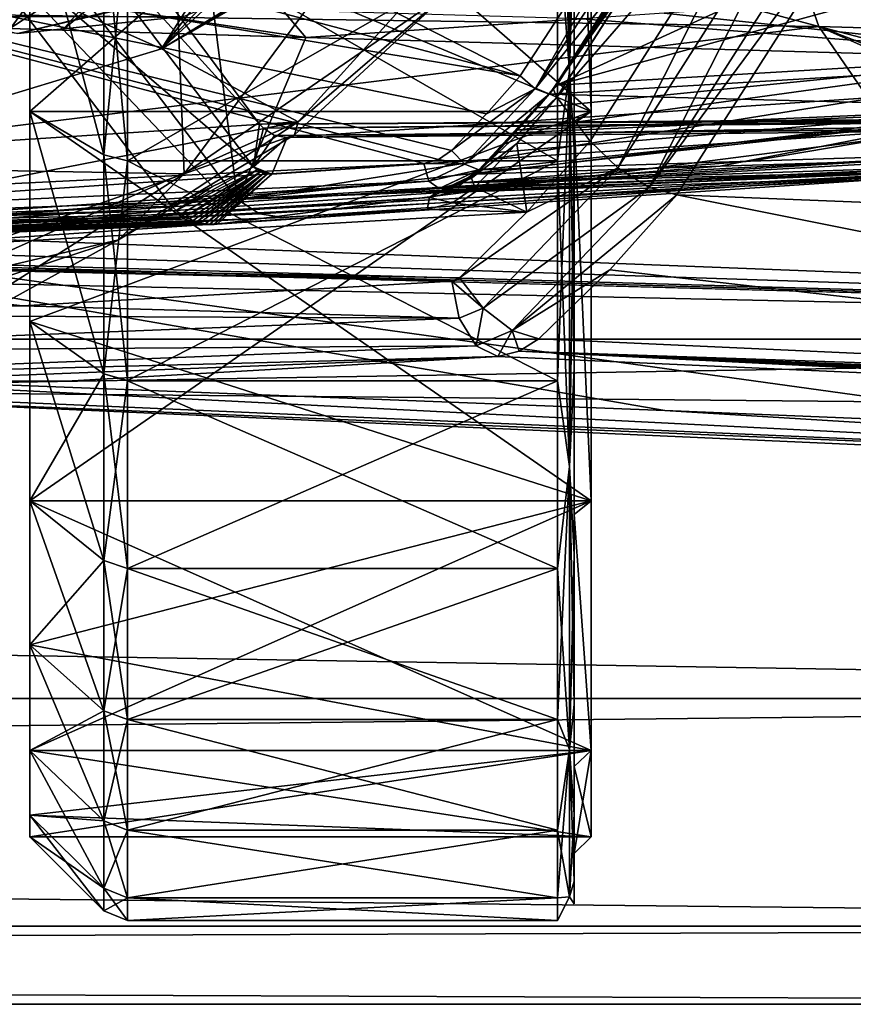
# Model space of a CAD drawing. Header units: metres. Extents: x -150 to 307, y -550 to 84.
# Tile 169 of 256: x 97 to 107, y -23 to -11. Entities that reach past the tile are written whole.
import ezdxf

# ---------------------------------------------------------------- set-up
doc = ezdxf.new("R2010")
doc.units = ezdxf.units.M
doc.layers.add('solid_26006363', color=7, linetype='CONTINUOUS')

msp = doc.modelspace()

# ---------------------------------------------------------------- linework, layer by layer
at = {"layer": 'solid_26006363'}
for points in [[(104.698837, -5.847626, 804.495178), (86.507797, -5.938193, 778.38385), (106.619911, -11.329958, 803.180359)], [(104.698837, -5.847626, 804.495178), (106.619911, -11.329958, 803.180359), (124.788193, -11.85795, 829.565735)], [(104.698837, -5.847626, 804.495178), (124.788193, -11.85795, 829.565735), (123.135315, -6.121539, 830.866577)], [(106.619911, -11.329958, 803.180359), (86.507797, -5.938193, 778.38385), (88.56266, -11.073714, 776.937439)], [(103.641418, -6.181613, -21.052639), (103.5, -9.987797, -19.60214), (103.641418, -11.862428, -18.458298)], [(103.641418, -11.862428, 18.458298), (103.5, -6.79837, 20.923244), (103.641418, -6.181613, 21.052639)], [(103.641418, -11.862428, 18.458298), (103.641418, -6.181613, 21.052639), (103.699997, -9.880557, 19.431665)], [(103.641418, -6.181613, -21.052639), (103.641418, -11.862428, -18.458298), (103.699997, -6.716855, -20.738131)], [(103.900002, -12.343491, -16.989357), (97.199997, -9.5338, -18.711138), (97.199997, -6.489357, -19.972187)], [(103.900002, -12.343491, -16.989357), (97.199997, -6.489357, -19.972187), (103.900002, -6.489357, -19.972187)], [(103.900002, -6.489357, 19.972187), (97.199997, -9.5338, 18.711138), (97.199997, -12.343491, 16.989357)], [(103.900002, -6.489357, 19.972187), (97.199997, -12.343491, 16.989357), (103.900002, -12.343491, 16.989357)], [(103.900002, -6.489357, 19.972187), (103.900002, -12.343491, 16.989357), (103.699997, -6.552515, 20.161243)], [(103.900002, -12.343491, -16.989357), (103.900002, -6.489357, -19.972187), (103.699997, -6.55251, -20.161245)], [(103.699997, -12.459283, -17.152071), (103.699997, -6.55251, -20.161245), (103.699997, -9.879898, -19.432001)], [(103.900002, -12.343491, -16.989357), (103.699997, -6.55251, -20.161245), (103.699997, -12.459283, -17.152071)], [(103.699997, -6.552515, 20.161243), (103.699997, -12.459287, 17.152067), (103.699997, -6.717585, 20.737907)], [(103.900002, -12.343491, 16.989357), (103.699997, -12.459287, 17.152067), (103.699997, -6.552515, 20.161243)], [(103.641418, -11.862428, 18.458298), (103.5, -9.98779, 19.602144), (103.5, -6.79837, 20.923244)], [(103.641418, -11.862428, -18.458298), (103.699997, -9.879898, -19.432001), (103.699997, -6.716855, -20.738131)], [(103.699997, -12.459287, 17.152067), (103.699997, -9.880557, 19.431665), (103.699997, -6.717585, 20.737907)], [(100.895294, -8.254081, 760.578125), (97.475922, -11.018081, 762.986877), (98.773369, -11.596794, 762.592346)], [(101.315811, -8.327888, 760.566589), (100.895294, -8.254081, 760.578125), (98.773369, -11.596794, 762.592346)], [(101.787712, -8.42221, 760.432129), (101.315811, -8.327888, 760.566589), (98.773369, -11.596794, 762.592346)], [(105.727646, -8.515847, 764.059875), (103.490166, -12.028956, 765.626526), (111.697891, -8.274549, 773.352417)], [(103.490166, -12.028956, 765.626526), (110.70253, -10.067266, 774.049377), (111.697891, -8.274549, 773.352417)], [(112.30117, -8.324472, 774.483582), (110.081711, -11.735988, 776.03772), (105.036957, -9.842223, 764.693237)], [(101.787712, -8.42221, 760.432129), (98.773369, -11.596794, 762.592346), (102.134964, -8.5, 760.238525)], [(99.005363, -9.847239, 768.533752), (105.309853, -8.45408, 764.119324), (103.056198, -11.91855, 765.697327)], [(103.232529, -12.074918, 765.687012), (103.056198, -11.91855, 765.697327), (105.309853, -8.45408, 764.119324)], [(105.515839, -8.564976, 764.088196), (103.232529, -12.074918, 765.687012), (105.309853, -8.45408, 764.119324)], [(98.773369, -11.596794, 762.592346), (103.834358, -8.622005, 759.048584), (103.851013, -8.5, 759.036926)], [(102.134964, -8.5, 760.238525), (98.773369, -11.596794, 762.592346), (103.851013, -8.5, 759.036926)], [(105.036957, -9.842223, 764.693237), (103.232529, -12.074918, 765.687012), (105.515839, -8.564976, 764.088196)], [(105.727646, -8.515847, 764.059875), (105.204956, -9.494424, 764.260437), (103.447899, -12.072892, 765.490784)], [(105.727646, -8.515847, 764.059875), (103.447899, -12.072892, 765.490784), (103.490166, -12.028956, 765.626526)], [(98.773369, -11.596794, 762.592346), (103.782806, -8.739985, 759.084656), (103.834358, -8.622005, 759.048584)], [(103.49353, -12.17377, 765.391113), (105.75766, -8.619045, 763.805725), (106.254318, -8.991165, 763.458008)], [(105.204956, -9.494424, 764.260437), (105.75766, -8.619045, 763.805725), (103.49353, -12.17377, 765.391113)], [(96.555527, -8.763413, 745.999084), (98.876656, -8.762123, 747.941223), (95.729393, -13.028638, 750.145203)], [(99.044739, -13.087212, 755.014038), (95.729393, -13.028638, 750.145203), (98.876656, -8.762123, 747.941223)], [(97.332664, -8.979032, 784.84259), (139.787704, -8.738824, 844.927734), (141.867401, -12.140668, 842.565491)], [(98.773369, -11.596794, 762.592346), (100.405548, -12.466774, 761.449463), (103.782806, -8.739985, 759.084656)], [(99.044739, -13.087212, 755.014038), (98.876656, -8.762123, 747.941223), (102.254349, -8.762122, 752.766846)], [(102.225456, -10.895969, 759.651978), (99.044739, -13.087212, 755.014038), (102.254349, -8.762122, 752.766846)], [(103.782806, -8.739985, 759.084656), (100.405548, -12.466774, 761.449463), (102.225456, -10.895969, 759.651978)], [(97.100906, -9.371071, 785.004883), (97.332664, -8.979032, 784.84259), (99.943481, -12.493984, 783.014465)], [(97.332664, -8.979032, 784.84259), (141.867401, -12.140668, 842.565491), (130.883591, -12.245131, 826.938782)], [(97.332664, -8.979032, 784.84259), (130.883591, -12.245131, 826.938782), (119.901955, -12.349877, 811.314453)], [(99.943481, -12.493984, 783.014465), (97.332664, -8.979032, 784.84259), (119.901955, -12.349877, 811.314453)], [(103.49353, -12.17377, 765.391113), (106.254318, -8.991165, 763.458008), (103.891624, -12.698637, 765.112366)], [(103.891624, -12.698637, 765.112366), (106.254318, -8.991165, 763.458008), (104.221001, -13.016953, 765.028748)], [(106.254318, -8.991165, 763.458008), (106.64328, -9.215599, 763.332642), (104.221001, -13.016953, 765.028748)], [(104.221001, -13.016953, 765.028748), (106.64328, -9.215599, 763.332642), (104.595566, -13.250193, 765.163635)], [(106.64328, -9.215599, 763.332642), (107.065857, -9.382083, 763.439575), (104.595566, -13.250193, 765.163635)], [(96.022949, -9.710319, 784.327942), (97.100906, -9.371071, 785.004883), (99.869354, -13.004766, 783.066406)], [(99.869354, -13.004766, 783.066406), (97.100906, -9.371071, 785.004883), (99.943481, -12.493984, 783.014465)], [(104.595566, -13.250193, 765.163635), (107.065857, -9.382083, 763.439575), (107.407341, -9.442935, 763.746277)], [(105.204956, -9.494424, 764.260437), (103.49353, -12.17377, 765.391113), (103.447899, -12.072892, 765.490784)], [(104.595566, -13.250193, 765.163635), (107.407341, -9.442935, 763.746277), (104.922707, -13.337884, 765.480408)], [(122.403435, -14.038548, 791.179749), (104.922707, -13.337884, 765.480408), (107.407341, -9.442935, 763.746277)], [(-127.5, -15.061794, 17.382242), (127.5, -9.554543, 20.921537), (-0.431443, -11.598684, 19.861282)], [(-127.5, -15.061794, 17.382242), (127.5, -15.061793, 17.382244), (127.5, -9.554543, 20.921537)], [(-127.5, -9.554543, -20.921537), (0.428403, -11.615707, -19.851332), (127.5, -15.061794, -17.382242)], [(-127.5, -15.061792, -17.382244), (-127.5, -9.554543, -20.921537), (127.5, -15.061794, -17.382242)], [(127.5, -9.554543, 20.921537), (1.332954, -11.532258, 19.899925), (-0.431443, -11.598684, 19.861282)], [(127.5, -9.554543, 20.921537), (1.549345, -11.506771, 19.914673), (1.332954, -11.532258, 19.899925)], [(127.5, -9.554543, 20.921537), (3.120887, -11.209076, 20.08374), (1.549345, -11.506771, 19.914673)], [(127.5, -9.554543, -20.921537), (127.5, -15.061794, -17.382242), (5.541075, -10.324863, -20.552303)], [(98.08284, -12.862312, -17.703665), (97.199997, -9.5338, -18.711138), (97.199997, -12.343491, -16.989357)], [(103.900002, -12.343491, -16.989357), (97.199997, -12.343491, -16.989357), (97.199997, -9.5338, -18.711138)], [(98.08284, -12.862312, -17.703665), (98.08284, -9.934465, -19.497826), (97.199997, -9.5338, -18.711138)], [(97.199997, -9.5338, 18.711138), (98.08284, -9.934557, 19.49778), (98.08284, -12.862428, 17.703581)], [(97.199997, -12.343491, 16.989357), (97.199997, -9.5338, 18.711138), (98.08284, -12.862428, 17.703581)], [(89.412949, -9.662644, 775.250427), (102.652519, -12.373095, 765.97998), (102.234009, -12.807236, 766.27301)], [(102.078773, -12.917402, 766.381714), (89.412949, -9.662644, 775.250427), (102.234009, -12.807236, 766.27301)], [(89.412949, -9.662644, 775.250427), (103.056198, -11.91855, 765.697327), (102.652519, -12.373095, 765.97998)], [(95.347252, -9.883761, 771.095215), (103.056198, -11.91855, 765.697327), (89.412949, -9.662644, 775.250427)], [(101.903244, -12.963692, 766.504639), (92.225403, -13.438536, 773.281128), (89.412949, -9.662644, 775.250427)], [(102.078773, -12.917402, 766.381714), (101.903244, -12.963692, 766.504639), (89.412949, -9.662644, 775.250427)], [(95.521706, -13.598736, 777.935242), (96.022949, -9.710319, 784.327942), (98.890518, -13.473553, 782.320129)], [(96.828865, -9.654418, 785.317444), (95.964226, -13.531461, 778.484924), (99.681274, -13.394254, 783.320129)], [(99.380112, -13.238656, 782.693604), (96.022949, -9.710319, 784.327942), (99.869354, -13.004766, 783.066406)], [(99.380112, -13.238656, 782.693604), (98.890518, -13.473553, 782.320129), (96.022949, -9.710319, 784.327942)], [(99.245636, -9.979332, 783.625183), (96.828865, -9.654418, 785.317444), (99.681274, -13.394254, 783.320129)], [(93.49675, -9.854939, 775.192322), (99.245636, -9.979332, 783.625183), (94.692093, -11.280439, 774.355286)], [(95.347252, -9.883761, 771.095215), (99.005363, -9.847239, 768.533752), (103.056198, -11.91855, 765.697327)], [(105.036957, -9.842223, 764.693237), (103.398605, -12.134906, 765.823792), (103.232529, -12.074918, 765.687012)], [(105.036957, -9.842223, 764.693237), (103.406143, -12.134767, 765.835144), (103.398605, -12.134906, 765.823792)], [(110.081711, -11.735988, 776.03772), (103.406143, -12.134767, 765.835144), (105.036957, -9.842223, 764.693237)], [(97.592636, -11.371303, 778.550842), (94.692093, -11.280439, 774.355286), (99.245636, -9.979332, 783.625183)], [(99.245636, -9.979332, 783.625183), (100.495659, -11.462221, 782.749939), (97.592636, -11.371303, 778.550842)], [(98.365685, -9.987766, -19.602156), (98.08284, -9.934465, -19.497826), (98.08284, -12.862312, -17.703665)], [(98.365685, -12.931286, 17.798367), (98.08284, -12.862428, 17.703581), (98.08284, -9.934557, 19.49778)], [(98.365685, -12.931286, 17.798367), (98.08284, -9.934557, 19.49778), (98.365685, -9.987755, 19.602161)], [(98.365685, -9.987766, -19.602156), (98.08284, -12.862312, -17.703665), (98.365685, -12.931257, -17.798388)], [(103.5, -12.931278, 17.798372), (98.365685, -12.931286, 17.798367), (98.365685, -9.987755, 19.602161)], [(103.5, -9.98779, 19.602144), (103.5, -12.931278, 17.798372), (98.365685, -9.987755, 19.602161)], [(103.5, -9.987797, -19.60214), (98.365685, -9.987766, -19.602156), (98.365685, -12.931257, -17.798388)], [(103.5, -12.93128, -17.79837), (103.5, -9.987797, -19.60214), (98.365685, -12.931257, -17.798388)], [(100.495659, -11.462221, 782.749939), (99.245636, -9.979332, 783.625183), (99.681274, -13.394254, 783.320129)], [(103.641418, -11.862428, 18.458298), (103.5, -12.931278, 17.798372), (103.5, -9.98779, 19.602144)], [(103.641418, -11.862428, -18.458298), (103.5, -9.987797, -19.60214), (103.5, -12.93128, -17.79837)], [(103.641418, -11.862428, -18.458298), (103.699997, -12.798127, -17.647451), (103.699997, -9.879898, -19.432001)], [(103.641418, -11.862428, 18.458298), (103.699997, -9.880557, 19.431665), (103.699997, -12.798736, 17.647009)], [(103.699997, -12.459283, -17.152071), (103.699997, -9.879898, -19.432001), (103.699997, -12.798127, -17.647451)], [(103.699997, -12.459287, 17.152067), (103.699997, -12.798736, 17.647009), (103.699997, -9.880557, 19.431665)], [(103.490166, -12.028956, 765.626526), (109.532326, -11.67196, 774.868591), (110.70253, -10.067266, 774.049377)], [(127.5, -15.061794, -17.382242), (3.870062, -11.008031, -20.194633), (5.541075, -10.324863, -20.552303)], [(100.637276, -10.543435, 767.283813), (99.151817, -10.91918, 768.431213), (97.059853, -11.412132, 769.788757)], [(100.637276, -10.543435, 767.283813), (97.059853, -11.412132, 769.788757), (99.034378, -11.211671, 768.147217)], [(97.475922, -11.018081, 762.986877), (96.556526, -10.680551, 762.377319), (93.390015, -11.782969, 765.847839)], [(97.059853, -11.412132, 769.788757), (99.151817, -10.91918, 768.431213), (95.068619, -10.919163, 771.290283)], [(102.225456, -10.895969, 759.651978), (100.361069, -12.62021, 760.957397), (99.044739, -13.087212, 755.014038)], [(100.405548, -12.466774, 761.449463), (100.361069, -12.62021, 760.957397), (102.225456, -10.895969, 759.651978)], [(127.5, -15.061794, -17.382242), (2.162902, -11.434088, -19.956493), (3.870062, -11.008031, -20.194633)], [(97.475922, -11.018081, 762.986877), (93.390015, -11.782969, 765.847839), (94.683762, -12.83711, 765.455872)], [(94.598122, -11.190518, 774.168213), (94.692093, -11.280439, 774.355286), (97.740746, -10.975178, 771.965698)], [(97.475922, -11.018081, 762.986877), (94.683762, -12.83711, 765.455872), (98.773369, -11.596794, 762.592346)], [(94.692093, -11.280439, 774.355286), (97.861938, -11.065085, 772.135559), (97.740746, -10.975178, 771.965698)], [(110.081711, -11.735988, 776.03772), (108.196465, -10.939079, 777.357727), (104.771446, -11.171761, 779.755981)], [(106.619911, -11.329958, 803.180359), (88.56266, -11.073714, 776.937439), (90.06945, -13.372163, 775.873108)], [(94.692093, -11.280439, 774.355286), (97.592636, -11.371303, 778.550842), (97.861938, -11.065085, 772.135559)], [(97.592636, -11.371303, 778.550842), (100.492744, -11.462151, 782.745728), (97.861938, -11.065085, 772.135559)], [(97.861938, -11.065085, 772.135559), (100.495659, -11.462221, 782.749939), (103.788467, -11.238541, 780.444275)], [(100.492744, -11.462151, 782.745728), (100.495659, -11.462221, 782.749939), (97.861938, -11.065085, 772.135559)], [(97.059853, -11.412132, 769.788757), (94.841972, -11.211671, 771.082764), (99.034378, -11.211671, 768.147217)], [(103.788467, -11.238541, 780.444275), (100.495659, -11.462221, 782.749939), (110.081711, -11.735988, 776.03772)], [(104.771446, -11.171761, 779.755981), (103.788467, -11.238541, 780.444275), (110.081711, -11.735988, 776.03772)], [(106.619911, -11.329958, 803.180359), (90.06945, -13.372163, 775.873108), (109.918602, -16.12406, 801.440247)], [(97.592636, -11.371303, 778.550842), (100.495659, -11.462221, 782.749939), (100.492744, -11.462151, 782.745728)], [(106.619911, -11.329958, 803.180359), (127.755241, -16.858229, 827.961548), (124.788193, -11.85795, 829.565735)], [(120.147804, -16.547192, 816.648438), (127.755241, -16.858229, 827.961548), (106.619911, -11.329958, 803.180359)], [(106.619911, -11.329958, 803.180359), (118.229057, -16.467968, 813.79541), (120.147804, -16.547192, 816.648438)], [(106.619911, -11.329958, 803.180359), (109.918602, -16.12406, 801.440247), (118.229057, -16.467968, 813.79541)], [(127.5, -15.061794, -17.382242), (1.514112, -11.530193, -19.901121), (2.162902, -11.434088, -19.956493)], [(100.495659, -11.462221, 782.749939), (99.681274, -13.394254, 783.320129), (110.081711, -11.735988, 776.03772)], [(127.5, -15.061794, -17.382242), (0.428403, -11.615707, -19.851332), (1.514112, -11.530193, -19.901121)], [(98.773369, -11.596794, 762.592346), (94.683762, -12.83711, 765.455872), (100.405548, -12.466774, 761.449463)], [(99.681274, -13.394254, 783.320129), (109.575317, -12.299824, 776.392273), (110.081711, -11.735988, 776.03772)], [(103.02359, -12.56443, 765.953247), (109.532326, -11.67196, 774.868591), (103.259422, -12.300054, 765.788086)], [(103.02359, -12.56443, 765.953247), (108.97271, -12.307221, 775.260437), (109.532326, -11.67196, 774.868591)], [(103.259422, -12.300054, 765.788086), (109.532326, -11.67196, 774.868591), (103.490166, -12.028956, 765.626526)], [(109.575317, -12.299824, 776.392273), (103.406143, -12.134767, 765.835144), (110.081711, -11.735988, 776.03772)], [(103.641418, -11.862428, -18.458298), (103.5, -12.93128, -17.79837), (103.5, -15.556353, -15.556346)], [(103.641418, -11.862428, -18.458298), (103.5, -15.556353, -15.556346), (103.641418, -16.58222, -14.368575)], [(103.641418, -16.58222, 14.368575), (103.5, -12.931278, 17.798372), (103.641418, -11.862428, 18.458298)], [(103.641418, -11.862428, 18.458298), (103.699997, -12.798736, 17.647009), (103.699997, -15.406186, 15.423665)], [(103.641418, -16.58222, 14.368575), (103.641418, -11.862428, 18.458298), (103.699997, -15.406186, 15.423665)], [(103.641418, -11.862428, -18.458298), (103.641418, -16.58222, -14.368575), (103.699997, -12.798127, -17.647451)], [(103.232529, -12.074918, 765.687012), (102.652519, -12.373095, 765.97998), (103.056198, -11.91855, 765.697327)], [(108.374367, -12.102446, 777.110474), (100.272003, -12.652914, 782.784851), (142.151154, -12.254554, 842.366821)], [(108.57077, -12.514782, 776.973572), (100.272003, -12.652914, 782.784851), (108.374367, -12.102446, 777.110474)], [(103.232529, -12.074918, 765.687012), (102.234009, -12.807236, 766.27301), (102.652519, -12.373095, 765.97998)], [(103.232529, -12.074918, 765.687012), (102.394279, -12.971584, 766.268066), (102.234009, -12.807236, 766.27301)], [(103.232529, -12.074918, 765.687012), (103.398605, -12.134906, 765.823792), (102.394279, -12.971584, 766.268066)], [(103.447899, -12.072892, 765.490784), (102.472885, -13.138999, 766.173401), (102.518822, -13.091317, 766.306702)], [(103.447899, -12.072892, 765.490784), (103.49353, -12.17377, 765.391113), (102.472885, -13.138999, 766.173401)], [(102.773758, -12.831523, 766.128174), (103.447899, -12.072892, 765.490784), (102.518822, -13.091317, 766.306702)], [(102.773758, -12.831523, 766.128174), (103.02359, -12.56443, 765.953247), (103.447899, -12.072892, 765.490784)], [(103.02359, -12.56443, 765.953247), (103.259422, -12.300054, 765.788086), (103.447899, -12.072892, 765.490784)], [(103.259422, -12.300054, 765.788086), (103.490166, -12.028956, 765.626526), (103.447899, -12.072892, 765.490784)], [(103.398605, -12.134906, 765.823792), (102.561432, -13.039688, 766.409973), (102.394279, -12.971584, 766.268066)], [(102.472885, -13.138999, 766.173401), (103.49353, -12.17377, 765.391113), (103.013763, -12.723654, 765.727051)], [(103.406143, -12.134767, 765.835144), (102.995125, -12.597482, 766.122925), (102.561432, -13.039688, 766.409973)], [(103.398605, -12.134906, 765.823792), (103.406143, -12.134767, 765.835144), (102.561432, -13.039688, 766.409973)], [(109.575317, -12.299824, 776.392273), (102.995125, -12.597482, 766.122925), (103.406143, -12.134767, 765.835144)], [(103.013763, -12.723654, 765.727051), (103.49353, -12.17377, 765.391113), (103.891624, -12.698637, 765.112366)], [(99.681274, -13.394254, 783.320129), (109.045326, -12.831684, 776.763367), (109.575317, -12.299824, 776.392273)], [(99.991455, -12.541787, 782.980896), (109.872864, -12.446539, 797.043335), (142.000549, -12.230297, 842.472534)], [(100.12236, -12.629118, 782.889221), (99.991455, -12.541787, 782.980896), (142.000549, -12.230297, 842.472534)], [(100.12236, -12.629118, 782.889221), (142.000549, -12.230297, 842.472534), (142.151154, -12.254554, 842.366821)], [(100.12236, -12.629118, 782.889221), (142.151154, -12.254554, 842.366821), (100.272003, -12.652914, 782.784851)], [(105.440392, -12.997413, 770.971497), (108.97271, -12.307221, 775.260437), (102.518822, -13.091317, 766.306702)], [(102.773758, -12.831523, 766.128174), (102.518822, -13.091317, 766.306702), (108.97271, -12.307221, 775.260437)], [(109.575317, -12.299824, 776.392273), (102.569176, -13.039594, 766.421204), (102.995125, -12.597482, 766.122925)], [(109.575317, -12.299824, 776.392273), (105.8032, -12.93574, 771.585327), (102.569176, -13.039594, 766.421204)], [(102.773758, -12.831523, 766.128174), (108.97271, -12.307221, 775.260437), (103.02359, -12.56443, 765.953247)], [(105.440392, -12.997413, 770.971497), (108.384468, -12.90269, 775.672363), (108.97271, -12.307221, 775.260437)], [(109.575317, -12.299824, 776.392273), (109.045326, -12.831684, 776.763367), (105.8032, -12.93574, 771.585327)], [(98.08284, -15.473401, -15.473612), (97.199997, -12.343491, -16.989357), (97.199997, -14.849242, -14.849242)], [(103.900002, -16.989357, -12.343491), (97.199997, -14.849242, -14.849242), (97.199997, -12.343491, -16.989357)], [(98.08284, -15.473401, -15.473612), (98.08284, -12.862312, -17.703665), (97.199997, -12.343491, -16.989357)], [(103.900002, -16.989357, -12.343491), (97.199997, -12.343491, -16.989357), (103.900002, -12.343491, -16.989357)], [(97.199997, -12.343491, 16.989357), (98.08284, -12.862428, 17.703581), (98.08284, -15.473584, 15.473429)], [(97.199997, -14.849242, 14.849242), (97.199997, -12.343491, 16.989357), (98.08284, -15.473584, 15.473429)], [(103.900002, -12.343491, 16.989357), (97.199997, -12.343491, 16.989357), (97.199997, -14.849242, 14.849242)], [(103.900002, -12.343491, 16.989357), (97.199997, -14.849242, 14.849242), (97.199997, -16.989357, 12.343491)], [(103.900002, -12.343491, 16.989357), (97.199997, -16.989357, 12.343491), (103.900002, -16.989357, 12.343491)], [(99.943481, -12.493984, 783.014465), (119.901955, -12.349877, 811.314453), (119.757141, -12.352007, 811.106873)], [(99.943481, -12.493984, 783.014465), (119.757141, -12.352007, 811.106873), (109.872864, -12.446539, 797.043335)], [(99.991455, -12.541787, 782.980896), (99.943481, -12.493984, 783.014465), (109.872864, -12.446539, 797.043335)], [(103.900002, -12.343491, 16.989357), (103.900002, -16.989357, 12.343491), (103.699997, -12.459287, 17.152067)], [(103.900002, -16.989357, -12.343491), (103.900002, -12.343491, -16.989357), (103.699997, -12.459283, -17.152071)], [(100.405548, -12.466774, 761.449463), (91.573784, -14.192128, 767.633545), (96.127892, -14.378293, 764.444702)], [(94.683762, -12.83711, 765.455872), (91.573784, -14.192128, 767.633545), (100.405548, -12.466774, 761.449463)], [(100.405548, -12.466774, 761.449463), (96.127892, -14.378293, 764.444702), (98.260422, -13.875975, 762.428284)], [(100.405548, -12.466774, 761.449463), (98.260422, -13.875975, 762.428284), (100.361069, -12.62021, 760.957397)], [(99.437439, -13.689782, 781.91925), (100.091164, -13.090846, 782.911072), (108.57077, -12.514782, 776.973572)], [(99.437439, -13.689782, 781.91925), (108.57077, -12.514782, 776.973572), (107.917015, -13.113709, 775.981812)], [(99.869354, -13.004766, 783.066406), (99.943481, -12.493984, 783.014465), (99.991455, -12.541787, 782.980896)], [(99.869354, -13.004766, 783.066406), (99.991455, -12.541787, 782.980896), (100.12236, -12.629118, 782.889221)], [(108.57077, -12.514782, 776.973572), (100.091164, -13.090846, 782.911072), (100.272003, -12.652914, 782.784851)], [(103.699997, -12.459283, -17.152071), (103.699997, -12.798127, -17.647451), (103.699997, -15.40565, -15.4242)], [(103.699997, -17.152924, -12.458104), (103.699997, -12.459283, -17.152071), (103.699997, -15.40565, -15.4242)], [(103.900002, -16.989357, -12.343491), (103.699997, -12.459283, -17.152071), (103.699997, -17.152924, -12.458104)], [(103.699997, -12.459287, 17.152067), (103.699997, -17.152927, 12.458099), (103.699997, -12.798736, 17.647009)], [(103.900002, -16.989357, 12.343491), (103.699997, -17.152927, 12.458099), (103.699997, -12.459287, 17.152067)], [(100.361069, -12.62021, 760.957397), (98.260422, -13.875975, 762.428284), (99.044739, -13.087212, 755.014038)], [(99.869354, -13.004766, 783.066406), (100.12236, -12.629118, 782.889221), (100.272003, -12.652914, 782.784851)], [(100.091164, -13.090846, 782.911072), (99.869354, -13.004766, 783.066406), (100.272003, -12.652914, 782.784851)], [(102.995125, -12.597482, 766.122925), (102.569176, -13.039594, 766.421204), (102.561432, -13.039688, 766.409973)], [(102.394279, -12.971584, 766.268066), (102.078773, -12.917402, 766.381714), (102.234009, -12.807236, 766.27301)], [(102.472885, -13.138999, 766.173401), (103.013763, -12.723654, 765.727051), (102.51255, -13.246169, 766.078003)], [(102.51255, -13.246169, 766.078003), (103.013763, -12.723654, 765.727051), (103.135376, -13.544851, 765.641907)], [(103.013763, -12.723654, 765.727051), (103.891624, -12.698637, 765.112366), (103.135376, -13.544851, 765.641907)], [(103.135376, -13.544851, 765.641907), (103.891624, -12.698637, 765.112366), (104.221001, -13.016953, 765.028748)], [(103.641418, -16.58222, -14.368575), (103.699997, -15.40565, -15.4242), (103.699997, -12.798127, -17.647451)], [(103.699997, -17.152927, 12.458099), (103.699997, -15.406186, 15.423665), (103.699997, -12.798736, 17.647009)], [(98.365685, -12.931257, -17.798388), (98.08284, -12.862312, -17.703665), (98.08284, -15.473401, -15.473612)], [(98.365685, -15.556413, 15.556286), (98.08284, -15.473584, 15.473429), (98.08284, -12.862428, 17.703581)], [(98.365685, -15.556413, 15.556286), (98.08284, -12.862428, 17.703581), (98.365685, -12.931286, 17.798367)], [(99.681274, -13.394254, 783.320129), (108.829552, -12.979009, 776.91449), (109.045326, -12.831684, 776.763367)], [(102.394279, -12.971584, 766.268066), (101.903244, -12.963692, 766.504639), (102.078773, -12.917402, 766.381714)], [(105.440392, -12.997413, 770.971497), (102.298424, -13.24823, 766.463562), (108.384468, -12.90269, 775.672363)], [(102.298424, -13.24823, 766.463562), (108.163918, -13.051237, 775.818359), (108.384468, -12.90269, 775.672363)], [(105.8032, -12.93574, 771.585327), (109.040962, -12.831674, 776.755554), (102.345604, -13.197, 766.573914)], [(109.045326, -12.831684, 776.763367), (102.345604, -13.197, 766.573914), (109.040962, -12.831674, 776.755554)], [(108.829552, -12.979009, 776.91449), (102.345604, -13.197, 766.573914), (109.045326, -12.831684, 776.763367)], [(109.045326, -12.831684, 776.763367), (109.040962, -12.831674, 776.755554), (105.8032, -12.93574, 771.585327)], [(99.044739, -13.087212, 755.014038), (91.580544, -15.722102, 753.050293), (95.729393, -13.028638, 750.145203)], [(101.903244, -12.963692, 766.504639), (92.618851, -13.594433, 773.005615), (92.225403, -13.438536, 773.281128)], [(101.96328, -13.175497, 766.569885), (92.618851, -13.594433, 773.005615), (101.903244, -12.963692, 766.504639)], [(108.58696, -13.041288, 777.084351), (92.808212, -13.893904, 773.246948), (102.092552, -13.263163, 766.745972)], [(100.235046, -13.608684, 782.932373), (92.808212, -13.893904, 773.246948), (108.58696, -13.041288, 777.084351)], [(98.365685, -12.931257, -17.798388), (98.08284, -15.473401, -15.473612), (98.365685, -15.556328, -15.556371)], [(103.5, -12.93128, -17.79837), (98.365685, -12.931257, -17.798388), (98.365685, -15.556328, -15.556371)], [(103.5, -12.931278, 17.798372), (103.5, -15.556349, 15.55635), (98.365685, -12.931286, 17.798367)], [(103.5, -15.556353, -15.556346), (103.5, -12.93128, -17.79837), (98.365685, -15.556328, -15.556371)], [(103.5, -15.556349, 15.55635), (98.365685, -15.556413, 15.556286), (98.365685, -12.931286, 17.798367)], [(99.380112, -13.238656, 782.693604), (99.869354, -13.004766, 783.066406), (98.948639, -13.525603, 782.278198)], [(98.948639, -13.525603, 782.278198), (99.869354, -13.004766, 783.066406), (99.913506, -13.041078, 783.035461)], [(99.004288, -13.567196, 782.237671), (98.948639, -13.525603, 782.278198), (99.913506, -13.041078, 783.035461)], [(99.05687, -13.600029, 782.19928), (99.004288, -13.567196, 782.237671), (99.913506, -13.041078, 783.035461)], [(99.05687, -13.600029, 782.19928), (99.913506, -13.041078, 783.035461), (99.956039, -13.065164, 783.005676)], [(99.681274, -13.394254, 783.320129), (108.58696, -13.041288, 777.084351), (108.829552, -12.979009, 776.91449)], [(99.941223, -13.563221, 783.138123), (108.58696, -13.041288, 777.084351), (99.681274, -13.394254, 783.320129)], [(100.091164, -13.090846, 782.911072), (99.913506, -13.041078, 783.035461), (99.869354, -13.004766, 783.066406)], [(100.091164, -13.090846, 782.911072), (99.956039, -13.065164, 783.005676), (99.913506, -13.041078, 783.035461)], [(99.941223, -13.563221, 783.138123), (100.235046, -13.608684, 782.932373), (108.58696, -13.041288, 777.084351)], [(101.96328, -13.175497, 766.569885), (101.903244, -12.963692, 766.504639), (102.394279, -12.971584, 766.268066)], [(101.96328, -13.175497, 766.569885), (102.394279, -12.971584, 766.268066), (102.561432, -13.039688, 766.409973)], [(102.088951, -13.263228, 766.740845), (101.96328, -13.175497, 766.569885), (102.561432, -13.039688, 766.409973)], [(102.092552, -13.263163, 766.745972), (102.088951, -13.263228, 766.740845), (102.561432, -13.039688, 766.409973)], [(102.345604, -13.197, 766.573914), (102.092552, -13.263163, 766.745972), (102.561432, -13.039688, 766.409973)], [(108.58696, -13.041288, 777.084351), (102.092552, -13.263163, 766.745972), (102.345604, -13.197, 766.573914)], [(105.440392, -12.997413, 770.971497), (102.518822, -13.091317, 766.306702), (102.298424, -13.24823, 766.463562)], [(103.135376, -13.544851, 765.641907), (104.221001, -13.016953, 765.028748), (102.328682, -14.327342, 766.206726)], [(102.611343, -14.690928, 766.154541), (102.328682, -14.327342, 766.206726), (104.221001, -13.016953, 765.028748)], [(102.345604, -13.197, 766.573914), (102.569176, -13.039594, 766.421204), (105.8032, -12.93574, 771.585327)], [(108.829552, -12.979009, 776.91449), (108.58696, -13.041288, 777.084351), (102.345604, -13.197, 766.573914)], [(102.345604, -13.197, 766.573914), (102.561432, -13.039688, 766.409973), (102.569176, -13.039594, 766.421204)], [(102.611343, -14.690928, 766.154541), (104.221001, -13.016953, 765.028748), (104.595566, -13.250193, 765.163635)], [(103.641418, -16.58222, 14.368575), (103.5, -15.556349, 15.55635), (103.5, -12.931278, 17.798372)], [(99.044739, -13.087212, 755.014038), (94.8078, -15.77996, 757.980774), (91.580544, -15.722102, 753.050293)], [(102.049248, -13.314197, 766.641418), (92.727318, -13.947488, 773.168701), (107.917015, -13.113709, 775.981812)], [(92.727318, -13.947488, 773.168701), (99.437439, -13.689782, 781.91925), (107.917015, -13.113709, 775.981812)], [(98.260422, -13.875975, 762.428284), (94.8078, -15.77996, 757.980774), (99.044739, -13.087212, 755.014038)], [(99.106232, -13.6257, 782.163147), (99.05687, -13.600029, 782.19928), (99.956039, -13.065164, 783.005676)], [(99.152313, -13.645514, 782.129333), (99.106232, -13.6257, 782.163147), (99.956039, -13.065164, 783.005676)], [(99.195152, -13.660555, 782.097961), (99.152313, -13.645514, 782.129333), (99.956039, -13.065164, 783.005676)], [(99.195152, -13.660555, 782.097961), (99.956039, -13.065164, 783.005676), (99.995331, -13.080087, 782.978149)], [(99.234779, -13.671708, 782.068909), (99.195152, -13.660555, 782.097961), (99.995331, -13.080087, 782.978149)], [(99.296875, -13.684062, 782.023315), (99.234779, -13.671708, 782.068909), (99.995331, -13.080087, 782.978149)], [(99.296875, -13.684062, 782.023315), (99.995331, -13.080087, 782.978149), (100.037697, -13.089152, 782.948486)], [(99.350716, -13.689853, 781.983704), (99.296875, -13.684062, 782.023315), (100.037697, -13.089152, 782.948486)], [(99.397141, -13.691243, 781.94928), (99.350716, -13.689853, 781.983704), (100.037697, -13.089152, 782.948486)], [(99.397141, -13.691243, 781.94928), (100.037697, -13.089152, 782.948486), (100.091164, -13.090846, 782.911072)], [(99.397141, -13.691243, 781.94928), (100.091164, -13.090846, 782.911072), (99.437439, -13.689782, 781.91925)], [(100.091164, -13.090846, 782.911072), (99.995331, -13.080087, 782.978149), (99.956039, -13.065164, 783.005676)], [(100.091164, -13.090846, 782.911072), (100.037697, -13.089152, 782.948486), (99.995331, -13.080087, 782.978149)], [(102.472885, -13.138999, 766.173401), (101.973579, -13.37193, 766.527771), (102.049248, -13.314197, 766.641418)], [(102.472885, -13.138999, 766.173401), (102.51255, -13.246169, 766.078003), (101.973579, -13.37193, 766.527771)], [(102.298424, -13.24823, 766.463562), (102.049248, -13.314197, 766.641418), (108.163918, -13.051237, 775.818359)], [(102.049248, -13.314197, 766.641418), (107.917015, -13.113709, 775.981812), (108.163918, -13.051237, 775.818359)], [(102.298424, -13.24823, 766.463562), (102.518822, -13.091317, 766.306702), (102.049248, -13.314197, 766.641418)], [(102.518822, -13.091317, 766.306702), (102.472885, -13.138999, 766.173401), (102.049248, -13.314197, 766.641418)], [(92.678917, -13.806206, 773.070801), (92.618851, -13.594433, 773.005615), (101.96328, -13.175497, 766.569885)], [(92.80455, -13.89397, 773.241699), (92.678917, -13.806206, 773.070801), (101.96328, -13.175497, 766.569885)], [(92.80455, -13.89397, 773.241699), (101.96328, -13.175497, 766.569885), (102.088951, -13.263228, 766.740845)], [(92.80455, -13.89397, 773.241699), (102.088951, -13.263228, 766.740845), (102.092552, -13.263163, 766.745972)], [(92.808212, -13.893904, 773.246948), (92.80455, -13.89397, 773.241699), (102.092552, -13.263163, 766.745972)], [(98.948639, -13.525603, 782.278198), (98.890518, -13.473553, 782.320129), (99.380112, -13.238656, 782.693604)], [(101.973579, -13.37193, 766.527771), (102.51255, -13.246169, 766.078003), (102.246628, -13.434653, 766.264221)], [(102.246628, -13.434653, 766.264221), (102.51255, -13.246169, 766.078003), (103.135376, -13.544851, 765.641907)], [(102.958626, -14.955727, 766.309875), (102.611343, -14.690928, 766.154541), (104.595566, -13.250193, 765.163635)], [(102.958626, -14.955727, 766.309875), (104.595566, -13.250193, 765.163635), (104.922707, -13.337884, 765.480408)], [(90.06945, -13.372163, 775.873108), (104.781464, -15.913732, 793.802612), (109.918602, -16.12406, 801.440247)], [(90.06945, -13.372163, 775.873108), (91.875504, -15.41028, 774.593445), (104.781464, -15.913732, 793.802612)], [(99.681274, -13.394254, 783.320129), (95.964226, -13.531461, 778.484924), (92.511269, -13.846107, 773.460205)], [(99.941223, -13.563221, 783.138123), (99.681274, -13.394254, 783.320129), (92.511269, -13.846107, 773.460205)], [(101.973579, -13.37193, 766.527771), (92.649361, -14.009649, 773.051331), (92.727318, -13.947488, 773.168701)], [(101.973579, -13.37193, 766.527771), (101.946037, -13.513843, 766.47467), (92.649361, -14.009649, 773.051331)], [(102.049248, -13.314197, 766.641418), (101.973579, -13.37193, 766.527771), (92.727318, -13.947488, 773.168701)], [(101.973579, -13.37193, 766.527771), (102.246628, -13.434653, 766.264221), (101.946037, -13.513843, 766.47467)], [(102.958626, -14.955727, 766.309875), (104.922707, -13.337884, 765.480408), (104.123619, -14.231875, 766.039734)], [(116.57457, -15.660361, 786.40509), (104.123619, -14.231875, 766.039734), (104.922707, -13.337884, 765.480408)], [(116.57457, -15.660361, 786.40509), (104.922707, -13.337884, 765.480408), (122.403435, -14.038548, 791.179749)], [(92.624107, -14.147134, 773.001953), (101.946037, -13.513843, 766.47467), (103.135376, -13.544851, 765.641907)], [(92.649361, -14.009649, 773.051331), (101.946037, -13.513843, 766.47467), (92.624107, -14.147134, 773.001953)], [(95.521706, -13.598736, 777.935242), (98.890518, -13.473553, 782.320129), (98.948639, -13.525603, 782.278198)], [(101.946037, -13.513843, 766.47467), (102.246628, -13.434653, 766.264221), (103.135376, -13.544851, 765.641907)], [(98.948639, -13.525603, 782.278198), (92.160278, -13.723646, 773.559875), (95.521706, -13.598736, 777.935242)], [(99.004288, -13.567196, 782.237671), (92.160278, -13.723646, 773.559875), (98.948639, -13.525603, 782.278198)], [(99.05687, -13.600029, 782.19928), (92.160278, -13.723646, 773.559875), (99.004288, -13.567196, 782.237671)], [(99.106232, -13.6257, 782.163147), (92.160278, -13.723646, 773.559875), (99.05687, -13.600029, 782.19928)], [(92.426346, -13.900039, 773.375977), (92.160278, -13.723646, 773.559875), (99.106232, -13.6257, 782.163147)], [(92.426346, -13.900039, 773.375977), (99.106232, -13.6257, 782.163147), (99.152313, -13.645514, 782.129333)], [(99.941223, -13.563221, 783.138123), (92.511269, -13.846107, 773.460205), (92.808212, -13.893904, 773.246948)], [(92.624107, -14.147134, 773.001953), (103.135376, -13.544851, 765.641907), (102.328682, -14.327342, 766.206726)], [(99.941223, -13.563221, 783.138123), (92.808212, -13.893904, 773.246948), (100.235046, -13.608684, 782.932373)], [(92.426346, -13.900039, 773.375977), (99.152313, -13.645514, 782.129333), (99.195152, -13.660555, 782.097961)], [(92.426346, -13.900039, 773.375977), (99.195152, -13.660555, 782.097961), (99.234779, -13.671708, 782.068909)], [(92.426346, -13.900039, 773.375977), (99.234779, -13.671708, 782.068909), (99.296875, -13.684062, 782.023315)], [(92.426346, -13.900039, 773.375977), (99.296875, -13.684062, 782.023315), (99.350716, -13.689853, 781.983704)], [(92.426346, -13.900039, 773.375977), (99.397141, -13.691243, 781.94928), (99.437439, -13.689782, 781.91925)], [(92.727318, -13.947488, 773.168701), (92.426346, -13.900039, 773.375977), (99.437439, -13.689782, 781.91925)], [(92.426346, -13.900039, 773.375977), (99.350716, -13.689853, 781.983704), (99.397141, -13.691243, 781.94928)], [(98.260422, -13.875975, 762.428284), (96.001495, -14.616648, 764.01001), (94.8078, -15.77996, 757.980774)], [(96.127892, -14.378293, 764.444702), (96.001495, -14.616648, 764.01001), (98.260422, -13.875975, 762.428284)], [(92.624107, -14.147134, 773.001953), (97.112862, -14.661866, 769.858887), (91.830399, -14.70391, 773.557739)], [(92.624107, -14.147134, 773.001953), (102.237816, -14.369228, 766.270386), (97.112862, -14.661866, 769.858887)], [(92.624107, -14.147134, 773.001953), (102.288605, -14.355093, 766.234802), (102.237816, -14.369228, 766.270386)], [(92.624107, -14.147134, 773.001953), (102.328682, -14.327342, 766.206726), (102.288605, -14.355093, 766.234802)], [(102.328682, -14.327342, 766.206726), (102.237816, -14.369228, 766.270386), (102.288605, -14.355093, 766.234802)], [(102.611343, -14.690928, 766.154541), (102.237816, -14.369228, 766.270386), (102.328682, -14.327342, 766.206726)], [(102.958626, -14.955727, 766.309875), (104.123619, -14.231875, 766.039734), (103.275177, -15.055469, 766.633667)], [(116.57457, -15.660361, 786.40509), (103.275177, -15.055469, 766.633667), (104.123619, -14.231875, 766.039734)], [(102.327324, -14.812191, 766.350586), (97.112862, -14.661866, 769.858887), (102.237816, -14.369228, 766.270386)], [(102.327324, -14.812191, 766.350586), (102.237816, -14.369228, 766.270386), (102.611343, -14.690928, 766.154541)], [(97.112862, -14.661866, 769.858887), (91.983055, -14.768332, 773.450806), (91.830399, -14.70391, 773.557739)], [(102.327324, -14.812191, 766.350586), (91.983055, -14.768332, 773.450806), (97.112862, -14.661866, 769.858887)], [(92.050949, -15.212136, 773.546143), (91.983055, -14.768332, 773.450806), (102.327324, -14.812191, 766.350586)], [(102.527817, -15.139952, 766.601624), (102.327324, -14.812191, 766.350586), (102.611343, -14.690928, 766.154541)], [(102.527817, -15.139952, 766.601624), (102.611343, -14.690928, 766.154541), (102.958626, -14.955727, 766.309875)], [(92.050949, -15.212136, 773.546143), (102.327324, -14.812191, 766.350586), (102.527817, -15.139952, 766.601624)], [(98.08284, -17.703514, -12.862519), (97.199997, -14.849242, -14.849242), (97.199997, -16.989357, -12.343491)], [(103.900002, -16.989357, -12.343491), (97.199997, -16.989357, -12.343491), (97.199997, -14.849242, -14.849242)], [(98.08284, -17.703514, -12.862519), (98.08284, -15.473401, -15.473612), (97.199997, -14.849242, -14.849242)], [(97.199997, -16.989357, 12.343491), (97.199997, -14.849242, 14.849242), (98.08284, -15.473584, 15.473429)], [(102.785858, -15.268, 766.959106), (102.527817, -15.139952, 766.601624), (102.958626, -14.955727, 766.309875)], [(103.042671, -15.204229, 766.786438), (102.785858, -15.268, 766.959106), (102.958626, -14.955727, 766.309875)], [(103.042671, -15.204229, 766.786438), (102.958626, -14.955727, 766.309875), (103.275177, -15.055469, 766.633667)], [(-127.5, -15.061792, -17.382244), (127.5, -15.061794, -17.382242), (127.5, -19.348829, -12.434743)], [(-127.5, -19.348827, -12.434744), (-127.5, -15.061792, -17.382244), (127.5, -19.348829, -12.434743)], [(-127.5, -19.348829, 12.434743), (127.5, -19.348827, 12.434744), (127.5, -15.061793, 17.382244)], [(-127.5, -15.061794, 17.382242), (-127.5, -19.348829, 12.434743), (127.5, -15.061793, 17.382244)], [(92.235443, -15.540519, 773.808411), (92.050949, -15.212136, 773.546143), (102.527817, -15.139952, 766.601624)], [(92.235443, -15.540519, 773.808411), (102.527817, -15.139952, 766.601624), (102.785858, -15.268, 766.959106)], [(103.042671, -15.204229, 766.786438), (103.275177, -15.055469, 766.633667), (116.57457, -15.660361, 786.40509)], [(92.235443, -15.540519, 773.808411), (102.785858, -15.268, 766.959106), (97.640289, -15.561156, 770.562134)], [(116.875656, -15.897162, 787.878174), (92.488556, -15.668077, 774.169434), (102.785858, -15.268, 766.959106)], [(97.640289, -15.561156, 770.562134), (102.785858, -15.268, 766.959106), (92.488556, -15.668077, 774.169434)], [(116.875656, -15.897162, 787.878174), (102.785858, -15.268, 766.959106), (103.042671, -15.204229, 766.786438)], [(116.875656, -15.897162, 787.878174), (103.042671, -15.204229, 766.786438), (130.171829, -16.490887, 807.618896)], [(154.493515, -17.510944, 843.214294), (154.253403, -17.568851, 843.374268), (103.042671, -15.204229, 766.786438)], [(130.171829, -16.490887, 807.618896), (103.042671, -15.204229, 766.786438), (154.253403, -17.568851, 843.374268)], [(154.493515, -17.510944, 843.214294), (103.042671, -15.204229, 766.786438), (154.712677, -17.379187, 843.070679)], [(103.042671, -15.204229, 766.786438), (116.57457, -15.660361, 786.40509), (129.563431, -16.243408, 805.696838)], [(129.563431, -16.243408, 805.696838), (154.712677, -17.379187, 843.070679), (103.042671, -15.204229, 766.786438)], [(92.163017, -15.602121, 774.392334), (118.314026, -16.743204, 813.188049), (91.875504, -15.41028, 774.593445)], [(104.781464, -15.913732, 793.802612), (91.875504, -15.41028, 774.593445), (118.314026, -16.743204, 813.188049)], [(97.199997, -16.989357, 12.343491), (98.08284, -15.473584, 15.473429), (98.08284, -17.703646, 12.862339)], [(98.365685, -15.556328, -15.556371), (98.08284, -15.473401, -15.473612), (98.08284, -17.703514, -12.862519)], [(98.365685, -17.798414, 12.931219), (98.08284, -17.703646, 12.862339), (98.08284, -15.473584, 15.473429)], [(98.365685, -17.798414, 12.931219), (98.08284, -15.473584, 15.473429), (98.365685, -15.556413, 15.556286)], [(103.641418, -16.58222, -14.368575), (103.699997, -17.631592, -12.820055), (103.699997, -15.40565, -15.4242)], [(103.641418, -16.58222, 14.368575), (103.699997, -15.406186, 15.423665), (103.699997, -17.632034, 12.819448)], [(103.699997, -17.152924, -12.458104), (103.699997, -15.40565, -15.4242), (103.699997, -17.631592, -12.820055)], [(103.699997, -17.152927, 12.458099), (103.699997, -17.632034, 12.819448), (103.699997, -15.406186, 15.423665)], [(92.163017, -15.602121, 774.392334), (92.488556, -15.668077, 774.169434), (118.314026, -16.743204, 813.188049)], [(92.235443, -15.540519, 773.808411), (97.640289, -15.561156, 770.562134), (92.488556, -15.668077, 774.169434)], [(98.365685, -15.556328, -15.556371), (98.08284, -17.703514, -12.862519), (98.365685, -17.798353, -12.931304)], [(103.5, -15.556353, -15.556346), (98.365685, -15.556328, -15.556371), (98.365685, -17.798353, -12.931304)], [(103.5, -15.556349, 15.55635), (103.5, -17.798374, 12.931275), (98.365685, -15.556413, 15.556286)], [(103.5, -17.798376, -12.931273), (103.5, -15.556353, -15.556346), (98.365685, -17.798353, -12.931304)], [(103.5, -17.798374, 12.931275), (98.365685, -17.798414, 12.931219), (98.365685, -15.556413, 15.556286)], [(103.641418, -16.58222, 14.368575), (103.5, -17.798374, 12.931275), (103.5, -15.556349, 15.55635)], [(103.641418, -16.58222, -14.368575), (103.5, -15.556353, -15.556346), (103.5, -17.798376, -12.931273)], [(118.314026, -16.743204, 813.188049), (92.488556, -15.668077, 774.169434), (112.403481, -16.556528, 803.56958)], [(116.875656, -15.897162, 787.878174), (112.403481, -16.556528, 803.56958), (92.488556, -15.668077, 774.169434)], [(118.314026, -16.743204, 813.188049), (109.918602, -16.12406, 801.440247), (104.781464, -15.913732, 793.802612)], [(103.641418, -16.58222, -14.368575), (103.5, -17.798376, -12.931273), (103.5, -19.602146, -9.987787)], [(103.641418, -16.58222, -14.368575), (103.5, -19.602146, -9.987787), (103.641418, -19.958618, -9.114796)], [(103.641418, -19.958618, 9.114796), (103.5, -17.798374, 12.931275), (103.641418, -16.58222, 14.368575)], [(103.641418, -16.58222, 14.368575), (103.699997, -17.632034, 12.819448), (103.699997, -19.420565, 9.902064)], [(103.641418, -19.958618, 9.114796), (103.641418, -16.58222, 14.368575), (103.699997, -19.420565, 9.902064)], [(103.641418, -16.58222, -14.368575), (103.641418, -19.958618, -9.114796), (103.699997, -17.631592, -12.820055)], [(98.08284, -19.497698, -9.934714), (97.199997, -16.989357, -12.343491), (97.199997, -18.711138, -9.5338)], [(103.900002, -19.972187, -6.489357), (97.199997, -18.711138, -9.5338), (97.199997, -16.989357, -12.343491)], [(98.08284, -19.497698, -9.934714), (98.08284, -17.703514, -12.862519), (97.199997, -16.989357, -12.343491)], [(103.900002, -19.972187, -6.489357), (97.199997, -16.989357, -12.343491), (103.900002, -16.989357, -12.343491)], [(97.199997, -18.711138, 9.5338), (97.199997, -16.989357, 12.343491), (98.08284, -17.703646, 12.862339)], [(103.900002, -16.989357, 12.343491), (97.199997, -16.989357, 12.343491), (97.199997, -18.711138, 9.5338)], [(103.900002, -16.989357, 12.343491), (97.199997, -18.711138, 9.5338), (97.199997, -19.972187, 6.489357)], [(103.900002, -16.989357, 12.343491), (97.199997, -19.972187, 6.489357), (103.900002, -19.972187, 6.489357)], [(103.900002, -16.989357, 12.343491), (103.900002, -19.972187, 6.489357), (103.699997, -17.152927, 12.458099)], [(103.900002, -19.972187, -6.489357), (103.900002, -16.989357, -12.343491), (103.699997, -17.152924, -12.458104)], [(103.699997, -17.152924, -12.458104), (103.699997, -17.631592, -12.820055), (103.699997, -19.420225, -9.902735)], [(103.699997, -20.161629, -6.551328), (103.699997, -17.152924, -12.458104), (103.699997, -19.420225, -9.902735)], [(103.900002, -19.972187, -6.489357), (103.699997, -17.152924, -12.458104), (103.699997, -20.161629, -6.551328)], [(103.699997, -17.152927, 12.458099), (103.699997, -20.161629, 6.551323), (103.699997, -17.632034, 12.819448)], [(103.900002, -19.972187, 6.489357), (103.699997, -20.161629, 6.551323), (103.699997, -17.152927, 12.458099)], [(97.199997, -18.711138, 9.5338), (98.08284, -17.703646, 12.862339), (98.08284, -19.497799, 9.93452)], [(98.365685, -17.798353, -12.931304), (98.08284, -17.703514, -12.862519), (98.08284, -19.497698, -9.934714)], [(98.365685, -19.602171, 9.987737), (98.08284, -19.497799, 9.93452), (98.08284, -17.703646, 12.862339)], [(98.365685, -19.602171, 9.987737), (98.08284, -17.703646, 12.862339), (98.365685, -17.798414, 12.931219)], [(103.641418, -19.958618, -9.114796), (103.699997, -19.420225, -9.902735), (103.699997, -17.631592, -12.820055)], [(103.699997, -20.161629, 6.551323), (103.699997, -19.420565, 9.902064), (103.699997, -17.632034, 12.819448)], [(98.365685, -17.798353, -12.931304), (98.08284, -19.497698, -9.934714), (98.365685, -19.602127, -9.987824)], [(103.5, -17.798376, -12.931273), (98.365685, -17.798353, -12.931304), (98.365685, -19.602127, -9.987824)], [(103.5, -17.798374, 12.931275), (103.5, -19.602144, 9.987791), (98.365685, -17.798414, 12.931219)], [(103.5, -19.602146, -9.987787), (103.5, -17.798376, -12.931273), (98.365685, -19.602127, -9.987824)], [(103.5, -19.602144, 9.987791), (98.365685, -19.602171, 9.987737), (98.365685, -17.798414, 12.931219)], [(103.641418, -19.958618, 9.114796), (103.5, -19.602144, 9.987791), (103.5, -17.798374, 12.931275)], [(98.08284, -20.811781, -6.76229), (97.199997, -18.711138, -9.5338), (97.199997, -19.972187, -6.489357)], [(103.900002, -19.972187, -6.489357), (97.199997, -19.972187, -6.489357), (97.199997, -18.711138, -9.5338)], [(98.08284, -20.811781, -6.76229), (98.08284, -19.497698, -9.934714), (97.199997, -18.711138, -9.5338)], [(97.199997, -19.972187, 6.489357), (97.199997, -18.711138, 9.5338), (98.08284, -19.497799, 9.93452)], [(-127.5, -22.068336, 6.479855), (127.5, -22.068336, 6.479857), (127.5, -19.348827, 12.434744)], [(-127.5, -19.348829, 12.434743), (-127.5, -22.068336, 6.479855), (127.5, -19.348827, 12.434744)], [(-127.5, -19.348827, -12.434744), (127.5, -19.348829, -12.434743), (127.5, -22.068336, -6.479855)], [(-127.5, -22.068336, -6.479857), (-127.5, -19.348827, -12.434744), (127.5, -22.068336, -6.479855)], [(97.199997, -19.972187, 6.489357), (98.08284, -19.497799, 9.93452), (98.08284, -20.811853, 6.76207)], [(98.365685, -19.602127, -9.987824), (98.08284, -19.497698, -9.934714), (98.08284, -20.811781, -6.76229)], [(98.365685, -20.923262, 6.798316), (98.08284, -20.811853, 6.76207), (98.08284, -19.497799, 9.93452)], [(98.365685, -20.923262, 6.798316), (98.08284, -19.497799, 9.93452), (98.365685, -19.602171, 9.987737)], [(103.641418, -19.958618, -9.114796), (103.699997, -20.730249, -6.74287), (103.699997, -19.420225, -9.902735)], [(103.641418, -19.958618, 9.114796), (103.699997, -19.420565, 9.902064), (103.699997, -20.730482, 6.742156)], [(103.699997, -20.161629, -6.551328), (103.699997, -19.420225, -9.902735), (103.699997, -20.730249, -6.74287)], [(103.699997, -20.161629, 6.551323), (103.699997, -20.730482, 6.742156), (103.699997, -19.420565, 9.902064)], [(98.365685, -19.602127, -9.987824), (98.08284, -20.811781, -6.76229), (98.365685, -20.923229, -6.798415)], [(103.5, -19.602146, -9.987787), (98.365685, -19.602127, -9.987824), (98.365685, -20.923229, -6.798415)], [(103.5, -19.602144, 9.987791), (103.5, -20.923243, 6.798375), (98.365685, -19.602171, 9.987737)], [(103.5, -20.923244, -6.798371), (103.5, -19.602146, -9.987787), (98.365685, -20.923229, -6.798415)], [(103.5, -20.923243, 6.798375), (98.365685, -20.923262, 6.798316), (98.365685, -19.602171, 9.987737)], [(103.641418, -19.958618, 9.114796), (103.5, -20.923243, 6.798375), (103.5, -19.602144, 9.987791)], [(103.641418, -19.958618, -9.114796), (103.5, -19.602146, -9.987787), (103.5, -20.923244, -6.798371)], [(103.900002, -19.972187, 6.489357), (97.199997, -20.741455, 3.285124), (97.199997, -21)], [(103.900002, -19.972187, 6.489357), (97.199997, -21), (103.900002, -21)], [(98.08284, -21.613409, -3.423349), (97.199997, -19.972187, -6.489357), (97.199997, -20.741455, -3.285124)], [(103.900002, -21), (97.199997, -20.741455, -3.285124), (97.199997, -19.972187, -6.489357)], [(98.08284, -21.613409, -3.423349), (98.08284, -20.811781, -6.76229), (97.199997, -19.972187, -6.489357)], [(103.900002, -19.972187, -6.489357), (103.900002, -21), (97.199997, -19.972187, -6.489357)], [(97.199997, -20.741455, 3.285124), (97.199997, -19.972187, 6.489357), (98.08284, -20.811853, 6.76207)], [(103.900002, -19.972187, 6.489357), (97.199997, -19.972187, 6.489357), (97.199997, -20.741455, 3.285124)], [(103.641418, -19.958618, -9.114796), (103.5, -20.923244, -6.798371), (103.5, -21.729143, -3.441556)], [(103.641418, -19.958618, -9.114796), (103.5, -21.729143, -3.441556), (103.641418, -21.71809, -3.12259)], [(103.641418, -21.71809, 3.12259), (103.5, -20.923243, 6.798375), (103.641418, -19.958618, 9.114796)], [(103.641418, -19.958618, 9.114796), (103.699997, -20.730482, 6.742156), (103.699997, -21.530539, 3.415022)], [(103.641418, -21.71809, 3.12259), (103.641418, -19.958618, 9.114796), (103.699997, -21.530539, 3.415022)], [(103.641418, -19.958618, -9.114796), (103.641418, -21.71809, -3.12259), (103.699997, -20.730249, -6.74287)], [(103.900002, -19.972187, -6.489357), (103.699997, -20.161629, -6.551328), (103.699997, -21.200001)], [(103.900002, -19.972187, -6.489357), (103.699997, -21.200001), (103.900002, -21)], [(103.900002, -19.972187, 6.489357), (103.900002, -21), (103.699997, -20.161629, 6.551323)], [(103.699997, -20.161629, 6.551323), (103.699997, -21.200001), (103.699997, -20.730482, 6.742156)], [(103.699997, -20.161629, -6.551328), (103.699997, -20.730249, -6.74287), (103.699997, -21.200001)], [(103.900002, -21), (103.699997, -21.200001), (103.699997, -20.161629, 6.551323)], [(98.08284, -21.882843, -0.000101), (97.199997, -20.741455, -3.285124), (97.199997, -21)], [(103.900002, -21), (97.199997, -21), (97.199997, -20.741455, -3.285124)], [(97.199997, -20.741455, 3.285124), (98.08284, -21.613445, 3.423124), (97.199997, -21)], [(98.08284, -21.882843, -0.000101), (98.08284, -21.613409, -3.423349), (97.199997, -20.741455, -3.285124)], [(97.199997, -20.741455, 3.285124), (98.08284, -20.811853, 6.76207), (98.08284, -21.613445, 3.423124)], [(103.641418, -21.71809, -3.12259), (103.699997, -21.53042, -3.415763), (103.699997, -20.730249, -6.74287)], [(103.699997, -21.200001), (103.699997, -20.730249, -6.74287), (103.699997, -21.53042, -3.415763)], [(103.699997, -21.53042, -3.415763), (103.699997, -21.530539, 3.415022), (103.699997, -20.730482, 6.742156)], [(103.699997, -21.200001), (103.699997, -21.53042, -3.415763), (103.699997, -20.730482, 6.742156)], [(98.365685, -20.923229, -6.798415), (98.08284, -20.811781, -6.76229), (98.08284, -21.613409, -3.423349)], [(98.365685, -21.729153, 3.441503), (98.08284, -21.613445, 3.423124), (98.08284, -20.811853, 6.76207)], [(98.365685, -21.729153, 3.441503), (98.08284, -20.811853, 6.76207), (98.365685, -20.923262, 6.798316)], [(98.08284, -21.613445, 3.423124), (98.08284, -21.882843, -0.000101), (97.199997, -21)], [(98.365685, -20.923229, -6.798415), (98.08284, -21.613409, -3.423349), (98.365685, -21.729136, -3.441606)], [(103.5, -20.923244, -6.798371), (98.365685, -20.923229, -6.798415), (98.365685, -21.729136, -3.441606)], [(103.5, -20.923243, 6.798375), (103.5, -21.729143, 3.44156), (98.365685, -20.923262, 6.798316)], [(103.5, -21.729143, -3.441556), (103.5, -20.923244, -6.798371), (98.365685, -21.729136, -3.441606)], [(103.5, -21.729143, 3.44156), (98.365685, -21.729153, 3.441503), (98.365685, -20.923262, 6.798316)], [(103.641418, -21.71809, 3.12259), (103.5, -21.729143, 3.44156), (103.5, -20.923243, 6.798375)], [(98.365685, -21.729136, -3.441606), (98.08284, -21.613409, -3.423349), (98.08284, -21.882843, -0.000101)], [(98.365685, -22, -0.000039), (98.08284, -21.882843, -0.000101), (98.08284, -21.613445, 3.423124)], [(98.365685, -22, -0.000039), (98.08284, -21.613445, 3.423124), (98.365685, -21.729153, 3.441503)], [(103.641418, -21.71809, -3.12259), (103.699997, -21.799999, -0.000375), (103.699997, -21.53042, -3.415763)], [(103.641418, -21.71809, 3.12259), (103.699997, -21.530539, 3.415022), (103.699997, -21.799999, -0.000375)], [(103.699997, -21.53042, -3.415763), (103.699997, -21.799999, -0.000375), (103.699997, -21.530539, 3.415022)], [(98.365685, -21.729136, -3.441606), (98.08284, -21.882843, -0.000101), (98.365685, -22, -0.000039)], [(103.5, -21.729143, -3.441556), (98.365685, -21.729136, -3.441606), (98.365685, -22, -0.000039)], [(103.5, -21.729143, 3.44156), (103.5, -22, 0.000002), (98.365685, -21.729153, 3.441503)], [(103.5, -22, 0.000002), (103.5, -21.729143, -3.441556), (98.365685, -22, -0.000039)], [(103.5, -22, 0.000002), (98.365685, -22, -0.000039), (98.365685, -21.729153, 3.441503)], [(103.641418, -21.71809, -3.12259), (103.5, -21.729143, -3.441556), (103.5, -22, 0.000002)], [(103.641418, -21.71809, 3.12259), (103.5, -22, 0.000002), (103.5, -21.729143, 3.44156)], [(103.641418, -21.71809, -3.12259), (103.5, -22, 0.000002), (103.641418, -21.71809, 3.12259)], [(103.641418, -21.71809, -3.12259), (103.641418, -21.71809, 3.12259), (103.699997, -21.799999, -0.000375)], [(-127.5, -23), (127.5, -23), (127.5, -22.068336, 6.479857)], [(-127.5, -22.068336, 6.479855), (-127.5, -23), (127.5, -22.068336, 6.479857)], [(-127.5, -22.068336, -6.479857), (127.5, -23), (-127.5, -23)], [(-127.5, -22.068336, -6.479857), (127.5, -22.068336, -6.479855), (127.5, -23)]]:
    msp.add_3dface(points, dxfattribs=at)

doc.saveas('drawing.dxf')
